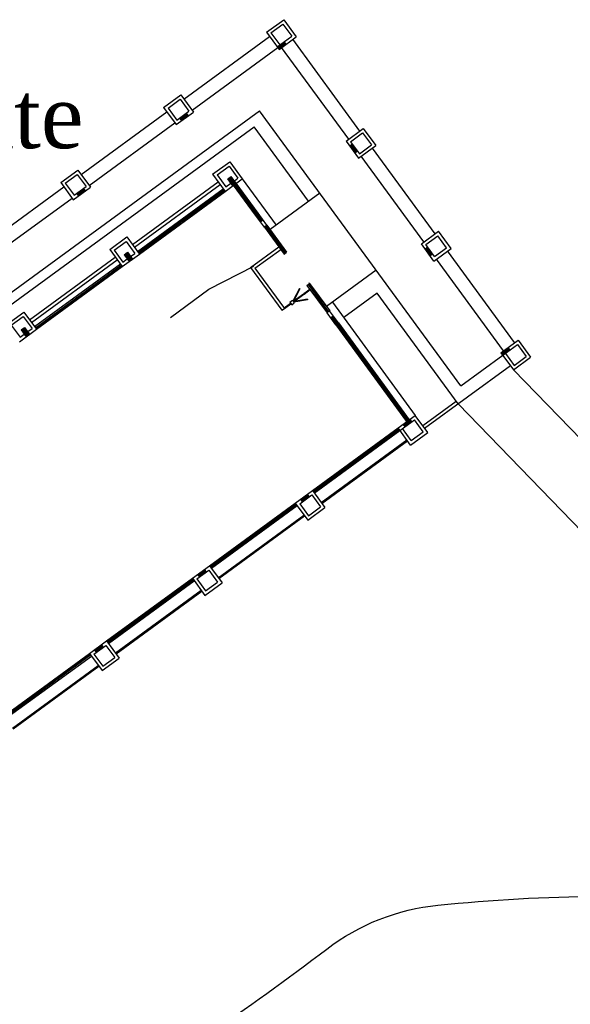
# Model space of a CAD drawing. Header units: millimetres. Extents: x 593 to 1794, y -180 to 570.
# Tile 30 of 71: x 1202 to 1227, y 40 to 87. Entities that reach past the tile are written whole.
import ezdxf

# ---------------------------------------------------------------- set-up
doc = ezdxf.new("R2010")
doc.units = ezdxf.units.MM
doc.header["$MEASUREMENT"] = 0
doc.layers.add('Layout - Marco Polo', color=252, linetype='Continuous', lineweight=25)
doc.layers.add('Textos - Marco Polo', color=143, linetype='Continuous', lineweight=25)
doc.styles.add('TimesNewRoman', font='times.ttf')

msp = doc.modelspace()

# ---------------------------------------------------------------- hatches: boundary and pattern name
at = {"layer": 'Layout - Marco Polo', "linetype": 'Continuous'}
for points in [[(1213.994, 85.573), (1213.671, 85.336), (1213.76, 85.215), (1214.083, 85.452)], [(1209.393, 82.208), (1209.07, 81.972), (1209.159, 81.851), (1209.482, 82.087)], [(1217.216, 80.743), (1217.095, 80.655), (1217.331, 80.332), (1217.452, 80.42)], [(1211.507, 79.232), (1211.346, 79.114), (1211.582, 78.791), (1211.743, 78.909)], [(1204.55, 78.666), (1204.227, 78.43), (1204.315, 78.309), (1204.638, 78.545)], [(1212.776, 77.497), (1212.655, 77.408), (1212.891, 77.085), (1213.012, 77.174)], [(1206.624, 75.661), (1206.462, 75.543), (1206.698, 75.22), (1206.86, 75.338)], [(1220.757, 75.9), (1220.636, 75.811), (1220.873, 75.489), (1220.994, 75.577)], [(1216.554, 72.331), (1216.318, 72.654), (1216.197, 72.565), (1216.433, 72.242)], [(1201.78, 72.12), (1201.619, 72.001), (1201.855, 71.679), (1202.016, 71.797)], [(1224.619, 71.043), (1224.53, 71.164), (1224.208, 70.928), (1224.296, 70.807)], [(1219.929, 67.799), (1219.606, 67.563), (1219.695, 67.442), (1220.018, 67.678)], [(1215.086, 64.258), (1214.763, 64.022), (1214.852, 63.901), (1215.175, 64.137)], [(1210.243, 60.716), (1209.92, 60.48), (1210.009, 60.359), (1210.331, 60.595)], [(1205.4, 57.175), (1205.077, 56.938), (1205.165, 56.817), (1205.488, 57.054)]]:
    msp.add_hatch(color=256, dxfattribs=at).paths.add_polyline_path(points)

# ---------------------------------------------------------------- linework, layer by layer
at = {"layer": 'Layout - Marco Polo'}
for p, q in [((1213.17, 86.023), (1213.977, 86.613)), ((1213.379, 85.99), (1213.944, 86.403)), ((1213.944, 86.403), (1214.357, 85.838)), ((1213.977, 86.613), (1214.567, 85.806)), ((1209.281, 82.869), (1213.317, 85.821)), ((1213.17, 86.023), (1213.76, 85.215)), ((1213.379, 85.99), (1213.792, 85.425)), ((1213.671, 85.336), (1214.357, 85.838)), ((1213.76, 85.215), (1214.567, 85.806)), ((1213.994, 85.573), (1214.083, 85.452)), ((1217.563, 81.369), (1214.406, 85.688)), ((1209.665, 82.345), (1213.701, 85.296)), ((1217.039, 80.985), (1213.881, 85.304)), ((1208.326, 82.481), (1209.133, 83.071)), ((1209.133, 83.071), (1209.724, 82.264)), ((1208.536, 82.448), (1209.101, 82.862)), ((1209.101, 82.862), (1209.514, 82.297)), ((1190.994, 66.338), (1212.845, 82.316)), ((1204.438, 79.328), (1208.474, 82.279)), ((1208.326, 82.481), (1208.917, 81.674)), ((1208.536, 82.448), (1208.949, 81.883)), ((1208.917, 81.674), (1209.724, 82.264)), ((1208.949, 81.883), (1209.514, 82.297)), ((1209.393, 82.208), (1209.482, 82.087)), ((1222.318, 69.361), (1212.845, 82.316)), ((1204.821, 78.803), (1208.858, 81.755)), ((1209.07, 81.972), (1209.159, 81.851)), ((1191.259, 65.974), (1212.586, 81.569)), ((1215.153, 78.058), (1212.586, 81.569)), ((1216.918, 80.897), (1217.725, 81.487)), ((1217.127, 80.864), (1217.692, 81.277)), ((1217.692, 81.277), (1218.106, 80.712)), ((1217.725, 81.487), (1218.315, 80.68)), ((1216.918, 80.897), (1217.508, 80.09)), ((1217.216, 80.743), (1217.095, 80.655)), ((1217.127, 80.864), (1217.541, 80.299)), ((1217.541, 80.299), (1218.106, 80.712)), ((1217.452, 80.42), (1217.331, 80.332)), ((1217.508, 80.09), (1218.315, 80.68)), ((1221.105, 76.526), (1218.154, 80.562)), ((1210.628, 79.333), (1211.436, 79.923)), ((1211.436, 79.923), (1212.026, 79.116)), ((1220.58, 76.142), (1217.629, 80.178)), ((1203.483, 78.939), (1204.29, 79.53)), ((1203.693, 78.907), (1204.258, 79.32)), ((1204.258, 79.32), (1204.671, 78.755)), ((1204.29, 79.53), (1204.88, 78.722)), ((1210.628, 79.333), (1211.219, 78.526)), ((1210.838, 79.3), (1211.403, 79.714)), ((1211.403, 79.714), (1211.816, 79.148)), ((1203.483, 78.939), (1204.073, 78.132)), ((1203.693, 78.907), (1204.106, 78.342)), ((1206.858, 76.018), (1210.894, 78.97)), ((1206.946, 75.897), (1210.982, 78.849)), ((1210.838, 79.3), (1211.251, 78.735)), ((1211.219, 78.526), (1212.026, 79.116)), ((1211.251, 78.735), (1211.493, 78.912)), ((1211.346, 79.114), (1211.507, 79.232)), ((1211.582, 78.791), (1211.346, 79.114)), ((1211.743, 78.909), (1211.507, 79.232)), ((1211.655, 79.03), (1211.816, 79.148)), ((1212.704, 77.444), (1211.671, 78.856)), ((1212.728, 77.461), (1211.695, 78.874)), ((1212.776, 77.497), (1211.743, 78.909)), ((1212.026, 79.116), (1213.62, 76.936)), ((1199.595, 75.786), (1203.631, 78.738)), ((1204.073, 78.132), (1204.88, 78.722)), ((1204.106, 78.342), (1204.671, 78.755)), ((1204.227, 78.43), (1204.315, 78.309)), ((1204.55, 78.666), (1204.638, 78.545)), ((1207.094, 75.695), (1211.13, 78.647)), ((1207.129, 75.647), (1211.165, 78.598)), ((1207.147, 75.623), (1211.183, 78.574)), ((1207.183, 75.574), (1211.219, 78.526)), ((1212.655, 77.408), (1211.622, 78.821)), ((1215.678, 78.442), (1213.337, 76.73)), ((1199.978, 75.262), (1204.014, 78.213)), ((1212.776, 77.497), (1212.655, 77.408)), ((1213.189, 76.932), (1212.776, 77.497)), ((1213.068, 76.843), (1212.655, 77.408)), ((1213.012, 77.174), (1212.891, 77.085)), ((1213.189, 76.932), (1213.068, 76.843)), ((1213.068, 76.843), (1213.995, 75.576)), ((1213.117, 76.879), (1214.043, 75.611)), ((1213.141, 76.896), (1214.068, 75.629)), ((1213.189, 76.932), (1214.116, 75.665)), ((1220.459, 76.054), (1221.267, 76.644)), ((1221.857, 75.837), (1221.267, 76.644)), ((1205.785, 75.791), (1206.592, 76.382)), ((1205.995, 75.759), (1206.56, 76.172)), ((1206.56, 76.172), (1206.973, 75.607)), ((1206.592, 76.382), (1207.183, 75.574)), ((1220.669, 76.021), (1221.234, 76.434)), ((1221.647, 75.869), (1221.234, 76.434)), ((1205.785, 75.791), (1206.375, 74.984)), ((1205.995, 75.759), (1206.408, 75.194)), ((1206.462, 75.543), (1206.624, 75.661)), ((1206.624, 75.661), (1206.86, 75.338)), ((1206.771, 75.459), (1206.973, 75.607)), ((1212.415, 74.941), (1213.747, 75.915)), ((1212.625, 74.908), (1213.836, 75.794)), ((1221.05, 75.246), (1220.459, 76.054)), ((1220.757, 75.9), (1220.636, 75.811)), ((1221.082, 75.456), (1220.669, 76.021)), ((1221.05, 75.246), (1221.857, 75.837)), ((1221.082, 75.456), (1221.647, 75.869)), ((1224.853, 71.4), (1221.695, 75.719)), ((1202.015, 72.477), (1206.051, 75.428)), ((1202.103, 72.356), (1206.139, 75.307)), ((1206.375, 74.984), (1207.183, 75.574)), ((1206.408, 75.194), (1206.61, 75.341)), ((1206.462, 75.543), (1206.698, 75.22)), ((1220.994, 75.577), (1220.873, 75.489)), ((1224.329, 71.016), (1221.171, 75.335)), ((1202.251, 72.154), (1206.287, 75.105)), ((1202.286, 72.105), (1206.322, 75.057)), ((1202.304, 72.081), (1206.34, 75.033)), ((1202.339, 72.033), (1206.375, 74.984)), ((1210.461, 73.912), (1212.567, 75.009)), ((1212.415, 74.941), (1213.891, 72.923)), ((1212.625, 74.908), (1214.012, 73.011)), ((1218.334, 74.809), (1215.993, 73.097)), ((1215.196, 74.187), (1215.179, 74.211)), ((1208.645, 72.584), (1210.461, 73.912)), ((1214.716, 73.952), (1214.412, 73.362)), ((1214.743, 73.938), (1214.449, 73.368)), ((1214.716, 73.952), (1214.743, 73.938)), ((1214.923, 73.714), (1215.205, 73.921)), ((1214.94, 73.69), (1215.223, 73.897)), ((1215.075, 74.099), (1215.196, 74.187)), ((1215.075, 74.099), (1216.02, 72.807)), ((1215.124, 74.134), (1216.068, 72.843)), ((1215.148, 74.152), (1216.095, 72.857)), ((1215.196, 74.187), (1216.143, 72.892)), ((1214.266, 73.308), (1214.387, 73.397)), ((1214.266, 73.308), (1214.354, 73.187)), ((1214.387, 73.397), (1214.475, 73.276)), ((1214.422, 73.349), (1214.906, 73.703)), ((1214.44, 73.324), (1214.924, 73.678)), ((1215.104, 73.422), (1214.45, 73.311)), ((1215.099, 73.451), (1214.467, 73.344)), ((1214.906, 73.703), (1214.924, 73.678)), ((1214.923, 73.714), (1214.94, 73.69)), ((1215.099, 73.451), (1215.104, 73.422)), ((1216.276, 73.304), (1220.171, 67.976)), ((1218.381, 73.729), (1216.807, 72.578)), ((1222.188, 68.522), (1218.381, 73.729)), ((1200.942, 72.25), (1201.749, 72.84)), ((1201.749, 72.84), (1202.339, 72.033)), ((1213.891, 72.923), (1214.012, 73.011)), ((1213.994, 73.036), (1214.301, 73.26)), ((1214.012, 73.011), (1214.319, 73.236)), ((1214.354, 73.187), (1214.475, 73.276)), ((1216.141, 72.896), (1216.02, 72.807)), ((1216.554, 72.331), (1216.141, 72.896)), ((1201.151, 72.217), (1201.716, 72.63)), ((1201.716, 72.63), (1202.13, 72.065)), ((1216.433, 72.242), (1216.02, 72.807)), ((1216.318, 72.654), (1216.197, 72.565)), ((1201.151, 72.217), (1201.565, 71.652)), ((1201.532, 71.442), (1202.339, 72.033)), ((1201.619, 72.001), (1201.78, 72.12)), ((1201.619, 72.001), (1201.855, 71.679)), ((1201.78, 72.12), (1202.016, 71.797)), ((1201.928, 71.918), (1202.13, 72.065)), ((1216.554, 72.331), (1216.433, 72.242)), ((1216.433, 72.242), (1219.768, 67.681)), ((1216.481, 72.277), (1219.816, 67.717)), ((1216.506, 72.295), (1219.841, 67.734)), ((1216.554, 72.331), (1219.889, 67.77)), ((1201.565, 71.652), (1201.766, 71.8)), ((1224.208, 70.928), (1225.015, 71.518)), ((1225.015, 71.518), (1225.605, 70.711)), ((1224.296, 70.807), (1224.982, 71.308)), ((1224.53, 71.164), (1224.619, 71.043)), ((1224.982, 71.308), (1225.395, 70.743)), ((1222.318, 69.361), (1224.296, 70.807)), ((1224.208, 70.928), (1224.798, 70.121)), ((1224.417, 70.895), (1224.83, 70.33)), ((1224.798, 70.121), (1225.605, 70.711)), ((1224.83, 70.33), (1225.395, 70.743)), ((1220.614, 67.371), (1224.65, 70.322)), ((1224.798, 70.121), (1233.148, 61.488)), ((1220.526, 67.492), (1222.1, 68.643)), ((1222.188, 68.522), (1231.444, 58.952)), ((1219.364, 67.386), (1220.171, 67.976)), ((1219.453, 67.265), (1220.139, 67.767)), ((1220.018, 67.678), (1219.929, 67.799)), ((1220.552, 67.202), (1220.139, 67.767)), ((1220.762, 67.169), (1220.171, 67.976)), ((1215.328, 64.435), (1219.364, 67.386)), ((1215.364, 64.386), (1219.4, 67.338)), ((1215.381, 64.362), (1219.417, 67.314)), ((1215.417, 64.314), (1219.453, 67.265)), ((1219.955, 66.579), (1219.364, 67.386)), ((1219.987, 66.789), (1219.574, 67.354)), ((1219.695, 67.442), (1219.606, 67.563)), ((1215.741, 63.87), (1219.777, 66.821)), ((1219.955, 66.579), (1220.762, 67.169)), ((1219.987, 66.789), (1220.552, 67.202)), ((1215.771, 63.829), (1219.807, 66.781)), ((1214.521, 63.845), (1215.328, 64.435)), ((1214.731, 63.812), (1215.296, 64.225)), ((1214.763, 64.022), (1214.852, 63.901)), ((1215.086, 64.258), (1215.175, 64.137)), ((1215.296, 64.225), (1215.709, 63.66)), ((1215.328, 64.435), (1215.919, 63.628)), ((1210.485, 60.893), (1214.521, 63.845)), ((1210.52, 60.845), (1214.556, 63.796)), ((1210.538, 60.821), (1214.574, 63.772)), ((1210.574, 60.772), (1214.61, 63.724)), ((1214.521, 63.845), (1215.111, 63.037)), ((1214.731, 63.812), (1215.144, 63.247)), ((1215.111, 63.037), (1215.919, 63.628)), ((1215.144, 63.247), (1215.709, 63.66)), ((1210.898, 60.328), (1214.934, 63.28)), ((1210.928, 60.288), (1214.964, 63.239)), ((1209.678, 60.303), (1210.485, 60.893)), ((1210.485, 60.893), (1211.075, 60.086)), ((1205.642, 57.352), (1209.678, 60.303)), ((1209.678, 60.303), (1210.268, 59.496)), ((1209.887, 60.27), (1210.452, 60.684)), ((1209.92, 60.48), (1210.009, 60.359)), ((1209.92, 60.48), (1210.009, 60.359)), ((1210.243, 60.716), (1210.331, 60.595)), ((1210.452, 60.684), (1210.866, 60.119)), ((1205.677, 57.303), (1209.713, 60.255)), ((1205.695, 57.279), (1209.731, 60.23)), ((1205.73, 57.231), (1209.766, 60.182)), ((1209.887, 60.27), (1210.301, 59.705)), ((1210.268, 59.496), (1211.075, 60.086)), ((1210.301, 59.705), (1210.866, 60.119)), ((1206.055, 56.787), (1210.091, 59.738)), ((1206.084, 56.746), (1210.121, 59.698)), ((1204.835, 56.761), (1205.642, 57.352)), ((1205.044, 56.729), (1205.609, 57.142)), ((1205.488, 57.054), (1205.4, 57.175)), ((1205.609, 57.142), (1206.022, 56.577)), ((1205.642, 57.352), (1206.232, 56.544)), ((1200.799, 53.81), (1204.835, 56.761)), ((1200.834, 53.762), (1204.87, 56.713)), ((1200.852, 53.737), (1204.888, 56.689)), ((1200.887, 53.689), (1204.923, 56.64)), ((1204.835, 56.761), (1205.425, 55.954)), ((1205.044, 56.729), (1205.457, 56.164)), ((1205.165, 56.817), (1205.077, 56.938)), ((1201.212, 53.245), (1205.248, 56.196)), ((1201.241, 53.205), (1205.277, 56.156)), ((1205.425, 55.954), (1206.232, 56.544)), ((1205.457, 56.164), (1206.022, 56.577))]:
    msp.add_line(p, q, dxfattribs=at)
at = {"layer": 'Layout - Marco Polo', "linetype": 'Continuous'}
msp.add_line((1213.995, 75.576), (1214.116, 75.665), dxfattribs=at)
at = {"layer": 'Layout - Marco Polo'}
msp.add_lwpolyline([(1151.032, 56.92), (1152.332, 54.429), (1153.863, 49.777), (1157.076, 42.29, 0.192661), (1162.429, 36.943), (1162.429, 36.943, 0.080323), (1179.399, 32.72), (1179.399, 32.72, 0.015524), (1193.17, 31.996), (1193.17, 31.996, 0.141183), (1204.391, 34.969), (1204.391, 34.969, 0.027945), (1216.005, 42.837), (1216.005, 42.837, -0.138508), (1221.239, 44.903), (1221.239, 44.903, -0.044821), (1236.429, 45.073), (1236.429, 45.073)], format="xyb", dxfattribs=at)

# ---------------------------------------------------------------- texts
at = {"layer": 'Textos - Marco Polo', "insert": (1183.166, 80.516), "char_height": 3, "width": 39.6, "attachment_point": 7, "line_spacing_factor": 0.9, "style": 'TimesNewRoman'}
msp.add_mtext('Restaurante', dxfattribs=at)

doc.saveas('drawing.dxf')
